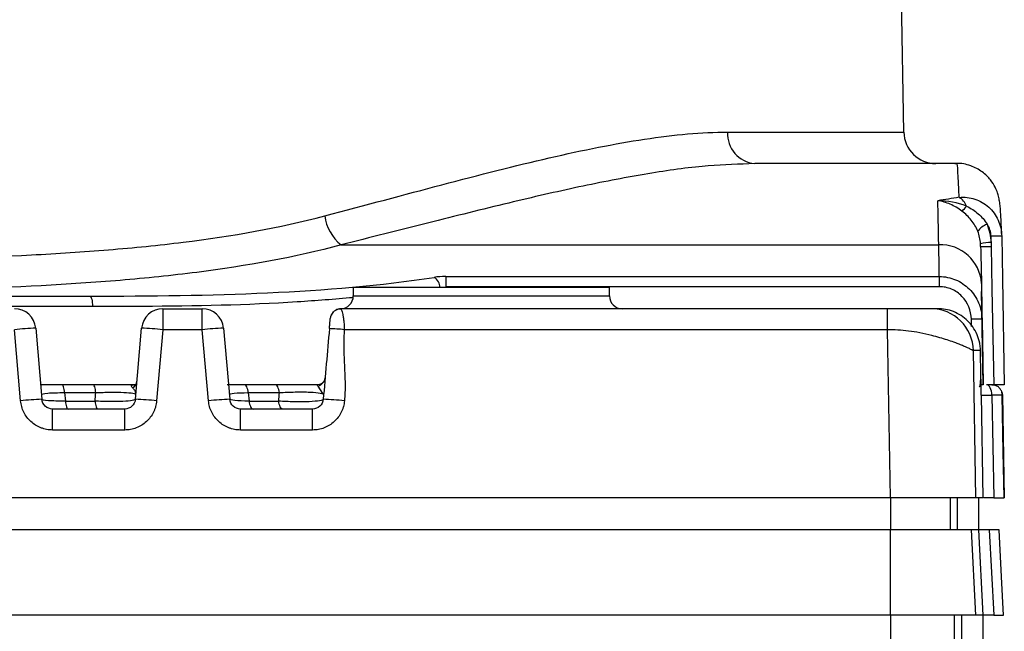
# Model space of a CAD drawing. Header units: millimetres. Extents: x 10 to 272, y 8 to 208.
# Tile 72 of 75: x 177.81 to 189.34, y 101.32 to 108.48. Entities that reach past the tile are written whole.
import ezdxf

# ---------------------------------------------------------------- set-up
doc = ezdxf.new("R2010")
doc.units = ezdxf.units.MM

msp = doc.modelspace()

# ---------------------------------------------------------------- linework, layer by layer
at = {"color": 7, "linetype": 'Continuous', "lineweight": 25}
for p, q in [((188.1676, 107.1657), (188.0914, 111.5305)), ((186.1026, 107.1657), (188.1676, 107.1657)), ((186.422, 106.7973), (186.3508, 106.7934)), ((188.7882, 106.7973), (186.422, 106.7973)), ((189.1896, 105.8735), (189.1883, 105.9464)), ((181.5764, 105.8451), (188.5766, 105.8451)), ((182.8012, 105.4743), (188.5828, 105.4743)), ((182.8012, 105.4743), (182.8012, 105.3553)), ((188.5828, 105.4743), (188.5828, 105.3553)), ((181.7193, 105.3473), (181.7193, 105.2473)), ((184.7193, 105.3473), (181.7193, 105.3473)), ((188.5828, 105.3553), (182.8012, 105.3553)), ((184.7193, 105.2473), (184.7193, 105.3473)), ((189.0973, 104.2069), (189.0783, 105.3)), ((169.8084, 105.2444), (178.6301, 105.2444)), ((181.7193, 105.2473), (184.7193, 105.2473)), ((178.6651, 105.1216), (169.7734, 105.1216)), ((179.4888, 105.0973), (179.4888, 104.8516)), ((179.4888, 105.0973), (179.9498, 105.0973)), ((179.9498, 104.8516), (179.9498, 105.0973)), ((181.5742, 105.0973), (181.5769, 105.0901)), ((187.9779, 105.0973), (181.5742, 105.0973)), ((187.9779, 104.8516), (187.9779, 105.0973)), ((188.9594, 104.8903), (188.958, 104.9741)), ((177.8226, 104.0189), (177.7498, 104.8516)), ((177.9988, 104.869), (178.0717, 104.0364)), ((179.1669, 104.0364), (179.2397, 104.869)), ((179.4888, 104.8516), (179.4159, 104.0189)), ((179.9498, 104.8516), (179.4888, 104.8516)), ((180.0226, 104.0189), (179.9498, 104.8516)), ((180.1988, 104.869), (180.2717, 104.0364)), ((187.9779, 104.8516), (181.6136, 104.8516)), ((188.0117, 102.8819), (187.9779, 104.8516)), ((189.0114, 102.8819), (188.9818, 104.606)), ((189.0653, 104.606), (188.9818, 104.606)), ((189.0704, 104.3123), (189.0653, 104.606)), ((179.1795, 104.2069), (178.0568, 104.2069)), ((181.3039, 104.2069), (180.2568, 104.2069)), ((181.3232, 104.2089), (181.3039, 104.2069)), ((181.3632, 104.1061), (181.3083, 104.191)), ((178.3382, 104.1142), (178.3469, 104.0149)), ((178.3382, 104.1142), (178.7028, 104.1142)), ((180.4889, 104.1142), (180.4976, 104.0149)), ((180.4889, 104.1142), (180.8534, 104.1142)), ((189.0742, 104.084), (189.0824, 104.0843)), ((189.0764, 104.084), (189.0751, 104.084)), ((189.0973, 102.8819), (189.0764, 104.084)), ((189.1984, 104.084), (189.2195, 102.8819)), ((189.3227, 104.084), (189.3437, 102.8819)), ((178.1962, 103.6766), (178.1962, 103.9223)), ((179.0423, 103.9223), (178.1962, 103.9223)), ((178.3469, 104.0149), (178.6945, 104.0149)), ((179.0423, 103.6766), (179.0423, 103.9223)), ((180.3962, 103.6766), (180.3962, 103.9223)), ((181.2423, 103.9223), (180.3962, 103.9223)), ((180.4976, 104.0149), (180.8452, 104.0149)), ((181.2423, 103.6766), (181.2423, 103.9223)), ((179.0423, 103.6766), (178.1962, 103.6766)), ((181.2423, 103.6766), (180.3962, 103.6766)), ((188.0117, 102.8819), (160.4268, 102.8819)), ((188.0116, 102.8819), (188.0116, 102.5069)), ((188.709, 102.8819), (188.709, 102.5069)), ((188.7949, 102.5069), (188.7949, 102.8819)), ((189.0973, 102.8819), (189.0114, 102.8819)), ((189.0412, 102.8819), (189.0412, 102.5069)), ((188.0116, 102.5069), (160.427, 102.5069)), ((188.0116, 101.5069), (188.0116, 102.5069)), ((188.959, 102.5069), (188.0116, 102.5069)), ((189.0114, 101.5069), (188.959, 102.5069)), ((189.0449, 102.5069), (188.959, 102.5069)), ((189.0973, 101.5069), (189.0449, 102.5069)), ((189.167, 102.5069), (189.2195, 101.5069)), ((188.0116, 101.5069), (160.427, 101.5069)), ((189.0114, 101.5069), (188.0116, 101.5069)), ((188.0116, 101.5069), (188.0116, 101.1319)), ((188.7614, 101.1319), (188.7614, 101.5069)), ((188.8473, 101.1319), (188.8473, 101.5069)), ((189.0973, 101.5069), (189.0114, 101.5069)), ((189.0937, 101.5069), (189.0937, 101.1319))]:
    msp.add_line(p, q, dxfattribs=at)
at = {"color": 7, "linetype": 'Continuous', "lineweight": 25, "flags": 128}
for points in [[(189.3133, 105.9464), (189.3221, 105.4465), (189.3437, 104.2069)], [(189.1912, 105.8253), (189.1999, 105.3254), (189.2195, 104.2069)], [(178.6301, 105.2444), (178.6369, 105.2421), (178.6434, 105.2351), (178.6494, 105.2238), (178.6547, 105.2086), (178.659, 105.19), (178.6623, 105.1688), (178.6644, 105.1457), (178.6651, 105.1216)], [(189.083, 104.9741), (189.0873, 104.7242), (189.0963, 104.2069)], [(178.3382, 104.1142), (178.3364, 104.1334), (178.3339, 104.1513), (178.3305, 104.1673), (178.3266, 104.181), (178.3221, 104.1921), (178.3172, 104.2002), (178.312, 104.2052), (178.3067, 104.2069)], [(178.7028, 104.1142), (178.7008, 104.1334), (178.698, 104.1513), (178.6944, 104.1673), (178.6901, 104.181), (178.6852, 104.1921), (178.6799, 104.2002), (178.6742, 104.2052), (178.6685, 104.2069)], [(180.4889, 104.1142), (180.4861, 104.1334), (180.4822, 104.1513), (180.4771, 104.1673), (180.4711, 104.181), (180.4643, 104.1921), (180.4568, 104.2002), (180.449, 104.2052), (180.4409, 104.2069)], [(180.8534, 104.1142), (180.8505, 104.1334), (180.8463, 104.1513), (180.841, 104.1673), (180.8346, 104.181), (180.8274, 104.1921), (180.8195, 104.2002), (180.8112, 104.2052), (180.8026, 104.2069)], [(189.1984, 104.084), (189.1971, 104.1081), (189.1934, 104.1312), (189.1875, 104.1524), (189.1797, 104.171), (189.1702, 104.1862), (189.1594, 104.1976), (189.1477, 104.2045), (189.1356, 104.2069)], [(189.1977, 104.2069), (189.2219, 104.2045), (189.2434, 104.1982)], [(189.3175, 104.1178), (189.3199, 104.1081), (189.3227, 104.084)], [(189.342, 102.8819), (189.3325, 103.4218), (189.3209, 104.0843)], [(178.3469, 104.0149), (178.3487, 103.9957), (178.3513, 103.9778), (178.3546, 103.9618), (178.3586, 103.9481), (178.363, 103.937), (178.3679, 103.9289), (178.3731, 103.9239), (178.3784, 103.9223)], [(178.6945, 104.0149), (178.6964, 103.9957), (178.6992, 103.9778), (178.7028, 103.9618), (178.7071, 103.9481), (178.712, 103.937), (178.7173, 103.9289), (178.7229, 103.9239), (178.7286, 103.9223)], [(180.4976, 104.0149), (180.5003, 103.9957), (180.5043, 103.9778), (180.5093, 103.9618), (180.5153, 103.9481), (180.5221, 103.937), (180.5296, 103.9289), (180.5375, 103.9239), (180.5456, 103.9223)], [(180.8958, 103.9223), (180.8872, 103.9239), (180.8789, 103.9289), (180.8711, 103.937), (180.8639, 103.9481), (180.8575, 103.9618), (180.8522, 103.9778), (180.848, 103.9957), (180.8452, 104.0149)], [(189.3359, 101.5069), (189.3121, 101.9591), (189.2834, 102.5069)]]:
    msp.add_lwpolyline(points, dxfattribs=at)
at = {"color": 7, "linetype": 'Continuous', "lineweight": 25}
for centre, radius, start, end in [((186.4515, 107.1455), 0.3495, 176.68384, 265.16367), ((188.5426, 107.1723), 0.375, 181, 270), ((188.7179, 106.2303), 0.1964, 20.51035, 60.70073), ((188.4861, 106.62), 0.5252, 313.64124, 322.34062), ((181.9017, 106.2538), 0.5224, 187.73864, 231.48889), ((189.2144, 105.8771), 0.221, 109.16252, 144.99179), ((189.2488, 104.846), 1.0292, 93.29717, 100.26791), ((189.2508, 103.6337), 2.3136, 88.45226, 91.54774), ((188.597, 105.3651), 0.4804, 3.42412, 92.43685), ((189.1292, 108.1255), 2.3011, 268.44898, 271.54351), ((182.5896, 105.3425), 0.1446, 1.16555, 57.62225), ((181.5693, 105.2473), 0.15, 270, 0), ((184.8693, 105.2473), 0.15, 180, 270), ((177.7498, 104.8473), 0.25, 5, 90), ((179.4888, 104.8473), 0.25, 90, 175), ((179.9498, 104.8473), 0.25, 5, 90), ((181.5742, 104.9723), 0.125, 90, 118.95073), ((188.482, 104.5973), 0.5, 0.99492, 89.99525), ((181.5742, 104.9723), 0.125, 137.19681, 175), ((189.0205, 103.175), 1.8003, 88.01076, 91.98924), ((178.1248, 101.2798), 3.5914, 92.01059, 95.9943), ((179.1137, 101.2799), 3.5914, 84.00568, 87.98943), ((180.3248, 101.2799), 3.5914, 92.01057, 95.99432), ((181.351, 102.3513), 2.514, 84.00571, 87.98938), ((181.2739, 104.3015), 0.1158, 287.32157, 353.92854), ((179.0847, 104.2578), 0.1012, 299.55771, 353.73862), ((178.1977, 100.4473), 3.5913, 92.01052, 95.99435), ((179.0409, 100.4473), 3.5913, 84.00565, 87.98949), ((180.3977, 100.4473), 3.5913, 92.01051, 95.99435), ((181.2409, 100.4473), 3.5913, 84.00565, 87.98949)]:
    msp.add_arc(centre, radius, start, end, dxfattribs=at)
msp.add_ellipse((194.365, 94.907), major_axis=(20.1645, -0.3672), ratio=0.5893831, start_param=1.8603972, end_param=1.8732565, dxfattribs=at)
for points, knots in [([(181.3841, 106.1835), (181.8605, 106.3092), (182.3178, 106.4332), (183.1965, 106.6648), (183.6186, 106.7727), (184.4103, 106.9549), (184.7822, 107.0299), (185.4785, 107.1353), (185.803, 107.1657), (186.1026, 107.1657)], [0, 0, 0, 0, 0.25, 0.25, 0.5, 0.5, 0.75, 0.75, 1, 1, 1, 1]), ([(186.3508, 106.7934), (186.1731, 106.7871), (185.7946, 106.7737), (185.127, 106.6762), (184.3711, 106.5295), (183.5241, 106.3341), (182.5983, 106.1024), (181.9179, 105.931), (181.5764, 105.8451)], [0, 0, 0, 0, 0.142336, 0.3033323, 0.4697865, 0.6362674, 0.8174949, 1, 1, 1, 1]), ([(189.312, 105.9796), (189.3114, 105.9967), (189.3086, 106.0906), (189.3023, 106.2076), (189.2963, 106.2999), (189.2854, 106.3733), (189.2727, 106.4331), (189.2408, 106.5172), (189.1841, 106.6107), (189.0875, 106.7074), (188.9506, 106.7762), (188.8334, 106.8069), (188.7716, 106.7947), (188.764, 106.7932)], [0, 0, 0, 0, 0.0593057, 0.3254863, 0.6025585, 0.6980072, 0.7661162, 0.8052014, 0.8445423, 0.8898441, 0.9396717, 0.9926451, 1, 1, 1, 1]), ([(188.8485, 106.2399), (188.805, 106.2734), (188.7593, 106.3), (188.6634, 106.3409), (188.614, 106.3547), (188.5652, 106.3615)], [0, 0, 0, 0, 0.5, 0.5, 1, 1, 1, 1]), ([(188.814, 106.4015), (188.8772, 106.4065), (188.94, 106.3995), (189.059, 106.3608), (189.1144, 106.3292), (189.2079, 106.2453), (189.2461, 106.1929), (189.2981, 106.0763), (189.3122, 106.0121), (189.3133, 105.9464)], [0, 0, 0, 0, 0.25, 0.25, 0.5, 0.5, 0.75, 0.75, 1, 1, 1, 1]), ([(189.0335, 106.0039), (189.0151, 106.0513), (188.9895, 106.0944), (188.9262, 106.1736), (188.8888, 106.2089), (188.8485, 106.2399)], [0, 0, 0, 0, 0.5, 0.5, 1, 1, 1, 1]), ([(188.9018, 106.2991), (188.9524, 106.2733), (188.9978, 106.2437), (189.0798, 106.1733), (189.1151, 106.1341), (189.1419, 106.0858)], [0, 0, 0, 0, 0.5, 0.5, 1, 1, 1, 1]), ([(167.0545, 106.1835), (167.5855, 106.0433), (168.1396, 105.947), (169.0021, 105.8403), (169.2949, 105.8112), (169.8909, 105.7626), (170.193, 105.7433), (171.102, 105.6963), (171.7151, 105.6789), (172.9549, 105.6572), (173.5817, 105.6529), (174.8494, 105.6528), (175.479, 105.6571), (176.7233, 105.6789), (177.3392, 105.6963), (178.2528, 105.7437), (178.5553, 105.7632), (179.1483, 105.8116), (179.4399, 105.8407), (180.2996, 105.9472), (180.8528, 106.0433), (181.3841, 106.1835)], [0, 0, 0, 0, 0.125, 0.125, 0.1875, 0.1875, 0.25, 0.25, 0.375, 0.375, 0.5, 0.5, 0.625, 0.625, 0.75, 0.75, 0.8125, 0.8125, 0.875, 0.875, 1, 1, 1, 1]), ([(181.5764, 105.8451), (181.0359, 105.6988), (180.4717, 105.5978), (179.5924, 105.4856), (179.2938, 105.4549), (178.6857, 105.4037), (178.375, 105.383), (177.4355, 105.3327), (176.8016, 105.3142), (175.8398, 105.2968), (175.5173, 105.2929), (174.8688, 105.2877), (174.5421, 105.2865), (173.5603, 105.2865), (172.9138, 105.2911), (171.6365, 105.3142), (171.0056, 105.3327), (170.0715, 105.3825), (169.7611, 105.403), (169.1498, 105.4544), (168.8498, 105.4852), (167.9675, 105.5976), (167.4025, 105.6989), (166.8621, 105.8451)], [0, 0, 0, 0, 0.125, 0.125, 0.1875, 0.1875, 0.25, 0.25, 0.375, 0.375, 0.4375, 0.4375, 0.5, 0.5, 0.625, 0.625, 0.75, 0.75, 0.8125, 0.8125, 0.875, 0.875, 1, 1, 1, 1]), ([(178.6301, 105.2444), (179.3472, 105.2444), (180.0424, 105.2525), (181.3886, 105.3138), (182.0397, 105.3668), (182.667, 105.4646)], [0, 0, 0, 0, 0.5, 0.5, 1, 1, 1, 1]), ([(188.5828, 105.4743), (188.6487, 105.4743), (188.7135, 105.4611), (188.8339, 105.4104), (188.8891, 105.3729), (188.9807, 105.2806), (189.0177, 105.2249), (189.068, 105.1052), (189.0818, 105.04), (189.083, 104.9741)], [0, 0, 0, 0, 0.25, 0.25, 0.5, 0.5, 0.75, 0.75, 1, 1, 1, 1]), ([(188.958, 104.9741), (188.9563, 105.0737), (188.9162, 105.1712), (188.8136, 105.2771), (188.7722, 105.3059), (188.6815, 105.345), (188.6326, 105.3553), (188.5828, 105.3553)], [0, 0, 0, 0, 0.5, 0.5, 0.75, 0.75, 1, 1, 1, 1]), ([(181.7154, 105.2264), (181.4992, 105.2084), (180.7079, 105.1426), (179.6794, 105.1242), (178.8602, 105.1221), (178.6651, 105.1216)], [0, 0, 0, 0, 0.2225694, 0.8148221, 1, 1, 1, 1]), ([(181.576, 105.093), (181.5646, 105.0928), (181.5414, 105.0926), (181.5085, 105.0793), (181.4797, 105.0573), (181.4674, 105.0364), (181.4614, 105.0261)], [0, 0, 0, 0, 0.2440798, 0.4971757, 0.7518023, 1, 1, 1, 1]), ([(181.5769, 105.0901), (181.5779, 105.0878), (181.5806, 105.0813), (181.5931, 105.0401), (181.6026, 104.9903), (181.6091, 104.9449), (181.6134, 104.8991), (181.6135, 104.8665), (181.6136, 104.8516)], [0, 0, 0, 0, 0.153564, 0.4296152, 0.5909928, 0.7209966, 0.8726146, 1, 1, 1, 1]), ([(188.482, 105.0973), (188.4808, 105.0973), (188.4825, 105.0973), (188.4688, 105.0973), (188.4518, 105.0973), (188.3786, 105.0973), (188.3214, 105.0973), (188.1689, 105.0973), (188.0745, 105.0973), (187.9779, 105.0973)], [0, 0, 0, 0, 0.25, 0.25, 0.5, 0.5, 0.75, 0.75, 1, 1, 1, 1]), ([(189.0653, 104.606), (189.0649, 104.6151), (189.0639, 104.6452), (189.055, 104.7088), (189.0283, 104.7954), (188.9801, 104.8819), (188.9161, 104.9578), (188.8398, 105.0194), (188.7502, 105.0651), (188.6576, 105.0924), (188.5954, 105.0957), (188.5652, 105.0973)], [0, 0, 0, 0, 0.03545, 0.1164323, 0.2478255, 0.3838613, 0.4969127, 0.6301636, 0.7598812, 0.8837305, 1, 1, 1, 1]), ([(181.4393, 104.8638), (181.4397, 104.869), (181.4406, 104.8793), (181.442, 104.8956), (181.4436, 104.9139), (181.4453, 104.9334), (181.447, 104.9527), (181.4484, 104.9686), (181.4495, 104.9806), (181.4496, 104.9823), (181.4497, 104.9832)], [0, 0, 0, 0, 0.0968476, 0.1936952, 0.3069704, 0.4394005, 0.5741681, 0.7148935, 0.8558307, 1, 1, 1, 1]), ([(181.6136, 104.8516), (181.612, 104.8303), (181.6087, 104.786), (181.6068, 104.7167), (181.6068, 104.6399), (181.6097, 104.5455), (181.6147, 104.4353), (181.6198, 104.3251), (181.6229, 104.219), (181.6228, 104.1207), (181.6181, 104.0516), (181.6159, 104.0189)], [0, 0, 0, 0, 0.0769223, 0.159988, 0.249289, 0.3535337, 0.5000071, 0.6462664, 0.7507252, 0.8822095, 1, 1, 1, 1]), ([(188.9818, 104.606), (188.9811, 104.6064), (188.9797, 104.6071), (188.9726, 104.611), (188.9616, 104.6168), (188.9457, 104.6247), (188.9249, 104.6346), (188.896, 104.6479), (188.8563, 104.6651), (188.8072, 104.6848), (188.7473, 104.7074), (188.6512, 104.7407), (188.5181, 104.7788), (188.3609, 104.815), (188.2261, 104.8362), (188.0994, 104.8494), (188.0172, 104.8509), (187.9779, 104.8516)], [0, 0, 0, 0, 0.0378264, 0.0771901, 0.1181289, 0.1606624, 0.2047916, 0.2504977, 0.3111775, 0.3772694, 0.4303863, 0.5035839, 0.653044, 0.754243, 0.8433709, 0.9252295, 1, 1, 1, 1]), ([(181.3898, 104.2953), (181.3888, 104.2869), (181.3867, 104.2689), (181.3729, 104.2426), (181.349, 104.2188), (181.3313, 104.2121), (181.3222, 104.2087)], [0, 0, 0, 0, 0.2056803, 0.4466945, 0.7176601, 1, 1, 1, 1]), ([(189.0503, 104.1833), (189.0523, 104.1843), (189.0585, 104.1874), (189.0633, 104.2097), (189.0673, 104.252), (189.068, 104.2924), (189.0684, 104.3142)], [0, 0, 0, 0, 0.1106208, 0.3572268, 0.6520132, 1, 1, 1, 1]), ([(189.0751, 104.084), (189.075, 104.0847), (189.0749, 104.086), (189.0747, 104.0945), (189.0744, 104.1077), (189.074, 104.1261), (189.0735, 104.1506), (189.0728, 104.1828), (189.0721, 104.222), (189.0713, 104.2658), (189.0707, 104.2964), (189.0704, 104.3123)], [0, 0, 0, 0, 0.1031512, 0.2026329, 0.30053, 0.3990278, 0.5002727, 0.6217171, 0.7496329, 0.8709606, 1, 1, 1, 1]), ([(178.3067, 104.2069), (178.2667, 104.2069), (178.1866, 104.2069), (178.1032, 104.2069), (178.0691, 104.2069), (178.0599, 104.2069)], [0, 0, 0, 0, 0.4220999, 0.8451978, 1, 1, 1, 1]), ([(179.1448, 104.2069), (179.0836, 104.2069), (179.006, 104.2069), (178.84, 104.2069), (178.7505, 104.2069), (178.6685, 104.2069)], [0, 0, 0, 0, 0.5, 0.5, 1, 1, 1, 1]), ([(179.1346, 104.1698), (179.1306, 104.174), (179.1234, 104.1817), (179.1196, 104.1942), (179.1249, 104.2046), (179.1383, 104.2061), (179.1448, 104.2069)], [0, 0, 0, 0, 0.3055656, 0.5642996, 0.7889569, 1, 1, 1, 1]), ([(179.1718, 104.0928), (179.1719, 104.0982), (179.172, 104.1088), (179.1678, 104.124), (179.1614, 104.1376), (179.1533, 104.1497), (179.1442, 104.1603), (179.1377, 104.1667), (179.1346, 104.1698)], [0, 0, 0, 0, 0.2066602, 0.3971617, 0.5715675, 0.7300151, 0.8728275, 1, 1, 1, 1]), ([(180.4409, 104.2069), (180.4019, 104.2069), (180.325, 104.2069), (180.2698, 104.2069), (180.2426, 104.2069)], [0, 0, 0, 0, 0.5072182, 1, 1, 1, 1]), ([(181.3039, 104.2069), (181.2344, 104.2069), (181.1489, 104.2069), (180.9738, 104.2069), (180.8827, 104.2069), (180.8026, 104.2069)], [0, 0, 0, 0, 0.5, 0.5, 1, 1, 1, 1]), ([(181.3083, 104.191), (181.3049, 104.1936), (181.2985, 104.1984), (181.2954, 104.2052), (181.3012, 104.2063), (181.3039, 104.2069)], [0, 0, 0, 0, 0.3793045, 0.7067593, 1, 1, 1, 1]), ([(189.0963, 104.2069), (189.0948, 104.2069), (189.0917, 104.2069), (189.0773, 104.2069), (189.0642, 104.2069), (189.0618, 104.2069)], [0, 0, 0, 0, 0.4498247, 0.89965434, 1, 1, 1, 1]), ([(189.2195, 104.2069), (189.195, 104.2069), (189.1662, 104.2069), (189.15, 104.2069), (189.1476, 104.2069)], [0, 0, 0, 0, 0.851935, 1, 1, 1, 1]), ([(189.3206, 104.0842), (189.3197, 104.0958), (189.3181, 104.12), (189.3017, 104.1537), (189.2759, 104.1826), (189.2526, 104.1936), (189.241, 104.1991)], [0, 0, 0, 0, 0.2358371, 0.488094, 0.7467506, 1, 1, 1, 1]), ([(178.0668, 104.0928), (178.0662, 104.0993), (178.0914, 104.1049), (178.1888, 104.1128), (178.2586, 104.1147), (178.3382, 104.1142)], [0, 0, 0, 0, 0.5, 0.5, 1, 1, 1, 1]), ([(178.1962, 103.9223), (178.1654, 103.9223), (178.1348, 103.9341), (178.0891, 103.9757), (178.0744, 104.0053), (178.0717, 104.0364)], [0, 0, 0, 0, 0.5, 0.5, 1, 1, 1, 1]), ([(178.3469, 104.0149), (178.2673, 104.0144), (178.1966, 104.0164), (178.0986, 104.0242), (178.0723, 104.0299), (178.0717, 104.0364)], [0, 0, 0, 0, 0.5, 0.5, 1, 1, 1, 1]), ([(179.1669, 104.0364), (179.1664, 104.031), (179.1534, 104.026), (179.1039, 104.0176), (179.0671, 104.0142), (178.9761, 104.0099), (178.922, 104.0091), (178.8091, 104.0101), (178.7494, 104.0119), (178.6945, 104.0149)], [0, 0, 0, 0, 0.25, 0.25, 0.5, 0.5, 0.75, 0.75, 1, 1, 1, 1]), ([(178.7028, 104.1142), (178.7583, 104.1172), (178.8184, 104.1191), (178.9317, 104.1201), (178.9856, 104.1192), (179.0761, 104.1149), (179.1122, 104.1115), (179.1602, 104.1031), (179.1722, 104.0981), (179.1718, 104.0928)], [0, 0, 0, 0, 0.25, 0.25, 0.5, 0.5, 0.75, 0.75, 1, 1, 1, 1]), ([(179.1669, 104.0364), (179.1641, 104.0053), (179.1494, 103.9757), (179.1038, 103.9341), (179.0732, 103.9223), (179.0423, 103.9223)], [0, 0, 0, 0, 0.5, 0.5, 1, 1, 1, 1]), ([(180.2668, 104.0928), (180.2662, 104.0986), (180.2867, 104.1038), (180.3644, 104.1114), (180.4217, 104.1137), (180.4889, 104.1142)], [0, 0, 0, 0, 0.5, 0.5, 1, 1, 1, 1]), ([(180.3962, 103.9223), (180.3654, 103.9223), (180.3348, 103.9341), (180.2891, 103.9757), (180.2744, 104.0053), (180.2717, 104.0364)], [0, 0, 0, 0, 0.5, 0.5, 1, 1, 1, 1]), ([(180.4976, 104.0149), (180.4299, 104.0154), (180.372, 104.0178), (180.2934, 104.0254), (180.2722, 104.0306), (180.2717, 104.0364)], [0, 0, 0, 0, 0.5, 0.5, 1, 1, 1, 1]), ([(181.3669, 104.0364), (181.3663, 104.0302), (181.3514, 104.0243), (181.2949, 104.0146), (181.2531, 104.0108), (181.1494, 104.0063), (181.0885, 104.0057), (180.9649, 104.008), (180.9013, 104.0108), (180.8452, 104.0149)], [0, 0, 0, 0, 0.25, 0.25, 0.5, 0.5, 0.75, 0.75, 1, 1, 1, 1]), ([(180.8534, 104.1142), (180.9103, 104.1183), (180.9743, 104.1212), (181.0984, 104.1234), (181.1593, 104.1228), (181.2622, 104.1184), (181.3034, 104.1146), (181.3584, 104.1049), (181.3723, 104.099), (181.3718, 104.0928)], [0, 0, 0, 0, 0.25, 0.25, 0.5, 0.5, 0.75, 0.75, 1, 1, 1, 1]), ([(181.3669, 104.0364), (181.3641, 104.0053), (181.3494, 103.9757), (181.3038, 103.9341), (181.2732, 103.9223), (181.2423, 103.9223)], [0, 0, 0, 0, 0.5, 0.5, 1, 1, 1, 1]), ([(189.0824, 104.0843), (189.0824, 104.0843), (189.0852, 104.0844), (189.1061, 104.0844), (189.1442, 104.0843), (189.1804, 104.0841), (189.1984, 104.084)], [0, 0, 0, 0, 0.0093094, 0.3396455, 0.6698606, 1, 1, 1, 1]), ([(189.3227, 104.084), (189.3229, 104.0845), (189.3119, 104.0847), (189.2675, 104.0847), (189.2345, 104.0845), (189.1984, 104.084)], [0, 0, 0, 0, 0.5, 0.5, 1, 1, 1, 1]), ([(178.1962, 103.6766), (178.1847, 103.677), (178.1616, 103.6776), (178.1274, 103.6827), (178.0936, 103.6907), (178.0496, 103.7055), (177.9975, 103.7312), (177.942, 103.773), (177.8951, 103.8246), (177.8588, 103.8842), (177.8325, 103.9496), (177.8259, 103.9958), (177.8226, 104.0189)], [0, 0, 0, 0, 0.0623549, 0.1243906, 0.1866398, 0.2496299, 0.3745489, 0.4987254, 0.6226456, 0.7487724, 0.8742897, 1, 1, 1, 1]), ([(179.4159, 104.0189), (179.4146, 104.0074), (179.4119, 103.9843), (179.4038, 103.9503), (179.3927, 103.9172), (179.374, 103.8745), (179.3436, 103.8247), (179.2967, 103.7732), (179.2412, 103.7311), (179.1787, 103.7005), (179.1117, 103.6804), (179.0655, 103.6779), (179.0423, 103.6766)], [0, 0, 0, 0, 0.0628706, 0.125378, 0.1880644, 0.2514677, 0.3766378, 0.5015035, 0.6250687, 0.7508173, 0.8753095, 1, 1, 1, 1]), ([(180.3962, 103.6766), (180.3847, 103.677), (180.3616, 103.6776), (180.3274, 103.6827), (180.2936, 103.6907), (180.2496, 103.7055), (180.1975, 103.7312), (180.142, 103.773), (180.0951, 103.8246), (180.0588, 103.8842), (180.0325, 103.9496), (180.0259, 103.9958), (180.0226, 104.0189)], [0, 0, 0, 0, 0.0623549, 0.1243906, 0.1866398, 0.2496299, 0.3745489, 0.4987254, 0.6226456, 0.7487724, 0.8742897, 1, 1, 1, 1]), ([(181.6159, 104.0189), (181.6146, 104.0074), (181.6119, 103.9843), (181.6038, 103.9503), (181.5927, 103.9172), (181.574, 103.8745), (181.5436, 103.8247), (181.4967, 103.7732), (181.4412, 103.7311), (181.3787, 103.7005), (181.3117, 103.6804), (181.2655, 103.6779), (181.2423, 103.6766)], [0, 0, 0, 0, 0.0628706, 0.125378, 0.1880644, 0.2514677, 0.3766378, 0.5015035, 0.6250687, 0.7508173, 0.8753095, 1, 1, 1, 1]), ([(189.0114, 102.8819), (189.0102, 102.8819), (189.0027, 102.8819), (188.9756, 102.8819), (188.9557, 102.8819), (188.9044, 102.8819), (188.8734, 102.8819), (188.8006, 102.8819), (188.7584, 102.8819), (188.6664, 102.8819), (188.6164, 102.8819), (188.5082, 102.8819), (188.4503, 102.8819), (188.2718, 102.8819), (188.1422, 102.8819), (188.0117, 102.8819)], [0, 0, 0, 0, 0.125, 0.125, 0.25, 0.25, 0.375, 0.375, 0.5, 0.5, 0.625, 0.625, 0.75, 0.75, 1, 1, 1, 1]), ([(189.2195, 102.8819), (189.2078, 102.8819), (189.1845, 102.8819), (189.155, 102.8819), (189.1345, 102.8819), (189.118, 102.8819), (189.108, 102.8819), (189.1044, 102.8819), (189.1036, 102.8819)], [0, 0, 0, 0, 0.2098454, 0.4196891, 0.6295259, 0.7341699, 0.9440047, 1, 1, 1, 1]), ([(189.2195, 102.8819), (189.2311, 102.8819), (189.2544, 102.8819), (189.284, 102.8819), (189.3044, 102.8819), (189.3212, 102.8819), (189.3331, 102.8819), (189.3405, 102.8819), (189.3414, 102.8819), (189.3415, 102.8819)], [0, 0, 0, 0, 0.1798269, 0.3596489, 0.539465, 0.629138, 0.8089562, 0.9692921, 1, 1, 1, 1]), ([(189.167, 102.5069), (189.1495, 102.5069), (189.1233, 102.5069), (189.0956, 102.5069), (189.0777, 102.5069), (189.0635, 102.5069), (189.0545, 102.5069), (189.0517, 102.5069), (189.051, 102.5069)], [0, 0, 0, 0, 0.3190699, 0.4776399, 0.6362132, 0.794787, 0.9533578, 1, 1, 1, 1]), ([(189.2825, 102.5069), (189.2811, 102.5069), (189.2767, 102.5069), (189.265, 102.5069), (189.2475, 102.5069), (189.227, 102.5069), (189.1987, 102.5069), (189.1776, 102.5069), (189.167, 102.5069)], [0, 0, 0, 0, 0.0973905, 0.3068979, 0.4113795, 0.6208928, 0.8082989, 1, 1, 1, 1]), ([(189.2195, 101.5069), (189.202, 101.5069), (189.1758, 101.5069), (189.1481, 101.5069), (189.1302, 101.5069), (189.116, 101.5069), (189.107, 101.5069), (189.1042, 101.5069), (189.1035, 101.5069)], [0, 0, 0, 0, 0.3190604, 0.4776272, 0.6361893, 0.7947572, 0.9533252, 1, 1, 1, 1]), ([(189.2195, 101.5069), (189.2311, 101.5069), (189.2544, 101.5069), (189.2839, 101.5069), (189.3044, 101.5069), (189.3209, 101.5069), (189.3309, 101.5069), (189.3346, 101.5069), (189.3353, 101.5069)], [0, 0, 0, 0, 0.2095997, 0.4191857, 0.6287004, 0.7331891, 0.9427047, 1, 1, 1, 1])]:
    msp.add_open_spline(points, degree=3, knots=knots, dxfattribs=at)
for points in [[(188.814, 106.4015), (188.8061, 106.665), (188.7976, 106.7973), (188.7882, 106.7973)], [(188.5766, 105.8451), (188.5729, 106.0494), (188.5692, 106.2217), (188.5652, 106.3615)], [(188.9018, 106.2991), (188.7956, 106.341), (188.68, 106.3614), (188.5652, 106.3615)], [(189.0654, 105.8587), (189.0616, 105.9081), (189.0514, 105.9573), (189.0335, 106.0039)], [(189.1419, 106.0858), (189.1683, 106.0182), (189.184, 105.9465), (189.1896, 105.8735)], [(189.1883, 105.9464), (189.1874, 105.9975), (189.1712, 106.0474), (189.1419, 106.0858)], [(189.1896, 105.8735), (189.1904, 105.8574), (189.1909, 105.8414), (189.1912, 105.8253)], [(188.5828, 105.4743), (188.5817, 105.5694), (188.5797, 105.693), (188.5766, 105.8451)], [(189.0669, 105.8253), (189.0667, 105.8364), (189.0662, 105.8476), (189.0654, 105.8587)], [(189.0669, 105.8253), (189.0702, 105.7037), (189.0734, 105.5599), (189.0765, 105.3938)], [(182.8012, 105.4743), (182.7535, 105.4743), (182.707, 105.4708), (182.667, 105.4646)], [(189.0765, 105.3938), (189.0798, 105.2183), (189.082, 105.0785), (189.083, 104.9741)], [(188.5652, 105.0973), (188.5577, 105.0973), (188.53, 105.0973), (188.482, 105.0973)], [(181.4393, 104.8638), (181.4152, 104.5884), (181.391, 104.3118), (181.3669, 104.0364)], [(178.6685, 104.2069), (178.5469, 104.2069), (178.4292, 104.2069), (178.3067, 104.2069)], [(180.8026, 104.2069), (180.6814, 104.2069), (180.5635, 104.2069), (180.4409, 104.2069)], [(189.3437, 104.2069), (189.3441, 104.2069), (189.2957, 104.2069), (189.2195, 104.2069)], [(178.6945, 104.0149), (178.6972, 104.048), (178.7, 104.0811), (178.7028, 104.1142)], [(180.8452, 104.0149), (180.8479, 104.048), (180.8507, 104.0811), (180.8534, 104.1142)]]:
    msp.add_open_spline(points, degree=3, dxfattribs=at)

doc.saveas('drawing.dxf')
